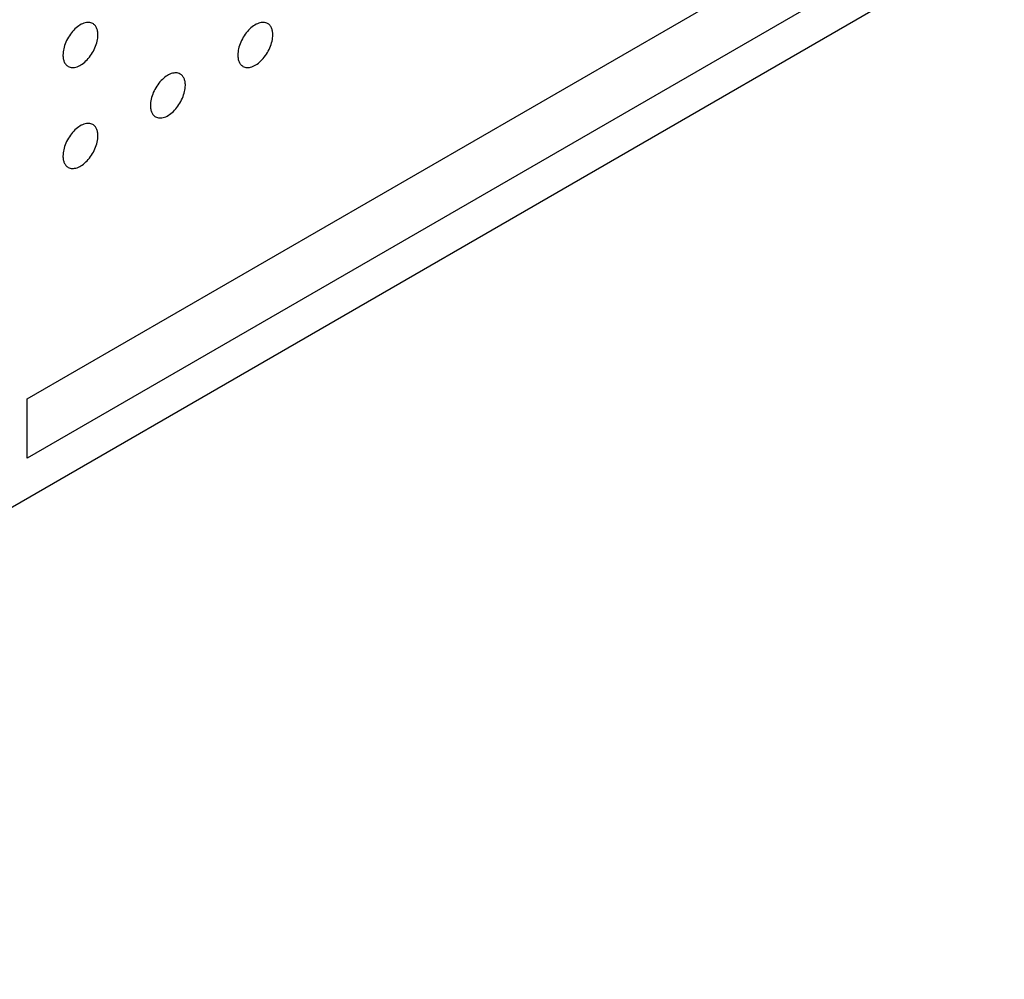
# Model space of a CAD drawing. Header units: inches. Extents: x 0 to 34, y 0 to 22.
# Tile 41 of 176: x 25.6 to 26.4, y 4.9 to 5.7. Entities that reach past the tile are written whole.
import ezdxf

# ---------------------------------------------------------------- set-up
doc = ezdxf.new("R2010")
doc.units = ezdxf.units.IN
doc.header["$LTSCALE"] = 1.87
doc.header["$MEASUREMENT"] = 0
doc.layers.add('02___PRT_ALL_AXES', color=7, linetype='CONTINUOUS')
doc.layers.add('03___PRT_ALL_CURVES', color=7, linetype='CONTINUOUS')

msp = doc.modelspace()

# ---------------------------------------------------------------- linework, layer by layer
at = {"layer": '02___PRT_ALL_AXES', "color": 7, "linetype": 'CONTINUOUS'}
msp.add_line((24.9029, 4.87192), (31.15809, 8.48359), dxfattribs=at)
for points, knots in [([(25.67707, 5.67216), (25.67657, 5.67244), (25.67549, 5.67289), (25.6737, 5.67316), (25.67177, 5.67301), (25.66897, 5.67227), (25.66539, 5.67031), (25.66144, 5.66681), (25.65794, 5.66234), (25.65518, 5.65725), (25.65341, 5.65197), (25.65293, 5.64838), (25.65293, 5.64667)], [0, 0, 0, 0, 0.042842, 0.087441, 0.135298, 0.187275, 0.304489, 0.438213, 0.582466, 0.729664, 0.871609, 1, 1, 1, 1]), ([(25.68121, 5.663), (25.68121, 5.66401), (25.68105, 5.66593), (25.68027, 5.66858), (25.67897, 5.67074), (25.67773, 5.67178), (25.67707, 5.67216)], [0, 0, 0, 0, 0.288094, 0.548173, 0.782164, 1, 1, 1, 1]), ([(25.81849, 5.67216), (25.818, 5.67245), (25.81691, 5.6729), (25.81512, 5.67317), (25.81319, 5.67302), (25.81039, 5.67228), (25.80681, 5.67032), (25.80286, 5.66682), (25.79936, 5.66235), (25.79661, 5.65726), (25.79483, 5.65198), (25.79435, 5.64839), (25.79435, 5.64668)], [0, 0, 0, 0, 0.042842, 0.087441, 0.135298, 0.187275, 0.304489, 0.438213, 0.582466, 0.729664, 0.871609, 1, 1, 1, 1]), ([(25.82263, 5.66301), (25.82263, 5.66402), (25.82247, 5.66594), (25.82169, 5.66859), (25.82039, 5.67075), (25.81915, 5.67178), (25.81849, 5.67216)], [0, 0, 0, 0, 0.288094, 0.548173, 0.782164, 1, 1, 1, 1]), ([(25.65707, 5.63752), (25.65756, 5.63723), (25.65865, 5.63678), (25.66044, 5.63652), (25.66237, 5.63666), (25.66517, 5.63741), (25.66875, 5.63936), (25.6727, 5.64286), (25.67619, 5.64734), (25.67895, 5.65242), (25.68072, 5.6577), (25.68121, 5.6613), (25.68121, 5.663)], [0, 0, 0, 0, 0.042842, 0.087441, 0.135298, 0.187275, 0.304489, 0.438213, 0.582466, 0.729664, 0.871609, 1, 1, 1, 1]), ([(25.79849, 5.63753), (25.79898, 5.63724), (25.80007, 5.63679), (25.80186, 5.63653), (25.80379, 5.63667), (25.80659, 5.63741), (25.81017, 5.63937), (25.81412, 5.64287), (25.81762, 5.64734), (25.82037, 5.65243), (25.82214, 5.65771), (25.82263, 5.66131), (25.82263, 5.66301)], [0, 0, 0, 0, 0.042842, 0.087441, 0.135298, 0.187275, 0.304489, 0.438213, 0.582466, 0.729664, 0.871609, 1, 1, 1, 1]), ([(25.65293, 5.64667), (25.65293, 5.64566), (25.65309, 5.64374), (25.65386, 5.6411), (25.65517, 5.63893), (25.65641, 5.6379), (25.65707, 5.63752)], [0, 0, 0, 0, 0.288094, 0.548173, 0.782164, 1, 1, 1, 1]), ([(25.79435, 5.64668), (25.79435, 5.64567), (25.79451, 5.64375), (25.79528, 5.6411), (25.79659, 5.63894), (25.79783, 5.63791), (25.79849, 5.63753)], [0, 0, 0, 0, 0.288094, 0.548173, 0.782164, 1, 1, 1, 1]), ([(25.74778, 5.63134), (25.74729, 5.63162), (25.7462, 5.63207), (25.74441, 5.63234), (25.74248, 5.63219), (25.73968, 5.63145), (25.7361, 5.62949), (25.73215, 5.62599), (25.72865, 5.62152), (25.72589, 5.61643), (25.72412, 5.61115), (25.72364, 5.60756), (25.72364, 5.60585)], [0, 0, 0, 0, 0.042842, 0.087441, 0.135298, 0.187275, 0.304489, 0.438213, 0.582466, 0.729664, 0.871609, 1, 1, 1, 1]), ([(25.75192, 5.62218), (25.75192, 5.62319), (25.75176, 5.62511), (25.75098, 5.62776), (25.74968, 5.62992), (25.74844, 5.63096), (25.74778, 5.63134)], [0, 0, 0, 0, 0.288094, 0.548173, 0.782164, 1, 1, 1, 1]), ([(25.72778, 5.5967), (25.72827, 5.59641), (25.72936, 5.59596), (25.73115, 5.5957), (25.73308, 5.59584), (25.73588, 5.59659), (25.73946, 5.59854), (25.74341, 5.60204), (25.7469, 5.60652), (25.74966, 5.6116), (25.75143, 5.61688), (25.75192, 5.62048), (25.75192, 5.62218)], [0, 0, 0, 0, 0.042842, 0.087441, 0.135298, 0.187275, 0.304489, 0.438213, 0.582466, 0.729664, 0.871609, 1, 1, 1, 1]), ([(25.72364, 5.60585), (25.72364, 5.60484), (25.7238, 5.60292), (25.72457, 5.60028), (25.72588, 5.59812), (25.72712, 5.59708), (25.72778, 5.5967)], [0, 0, 0, 0, 0.288094, 0.548173, 0.782164, 1, 1, 1, 1]), ([(25.67707, 5.59051), (25.67657, 5.59079), (25.67549, 5.59125), (25.6737, 5.59151), (25.67177, 5.59136), (25.66897, 5.59062), (25.66539, 5.58867), (25.66144, 5.58516), (25.65794, 5.58069), (25.65518, 5.57561), (25.65341, 5.57032), (25.65293, 5.56673), (25.65293, 5.56502)], [0, 0, 0, 0, 0.042842, 0.087441, 0.135298, 0.187275, 0.304489, 0.438213, 0.582466, 0.729664, 0.871609, 1, 1, 1, 1]), ([(25.68121, 5.58136), (25.68121, 5.58236), (25.68105, 5.58429), (25.68027, 5.58693), (25.67897, 5.58909), (25.67773, 5.59013), (25.67707, 5.59051)], [0, 0, 0, 0, 0.288094, 0.548173, 0.782164, 1, 1, 1, 1]), ([(25.65707, 5.55587), (25.65756, 5.55559), (25.65865, 5.55513), (25.66044, 5.55487), (25.66237, 5.55502), (25.66517, 5.55576), (25.66875, 5.55771), (25.6727, 5.56122), (25.67619, 5.56569), (25.67895, 5.57077), (25.68072, 5.57606), (25.68121, 5.57965), (25.68121, 5.58136)], [0, 0, 0, 0, 0.042842, 0.087441, 0.135298, 0.187275, 0.304489, 0.438213, 0.582466, 0.729664, 0.871609, 1, 1, 1, 1]), ([(25.65293, 5.56502), (25.65293, 5.56402), (25.65309, 5.56209), (25.65386, 5.55945), (25.65517, 5.55729), (25.65641, 5.55625), (25.65707, 5.55587)], [0, 0, 0, 0, 0.288094, 0.548173, 0.782164, 1, 1, 1, 1])]:
    msp.add_open_spline(points, degree=3, knots=knots, dxfattribs=at)
at = {"layer": '03___PRT_ALL_CURVES', "color": 4, "linetype": 'CONTINUOUS'}
for p, q in [((25.62409, 5.36861), (28.82556, 7.2171)), ((28.82556, 7.16921), (25.62409, 5.32072)), ((25.62409, 5.32072), (25.62409, 5.36861))]:
    msp.add_line(p, q, dxfattribs=at)

doc.saveas('drawing.dxf')
